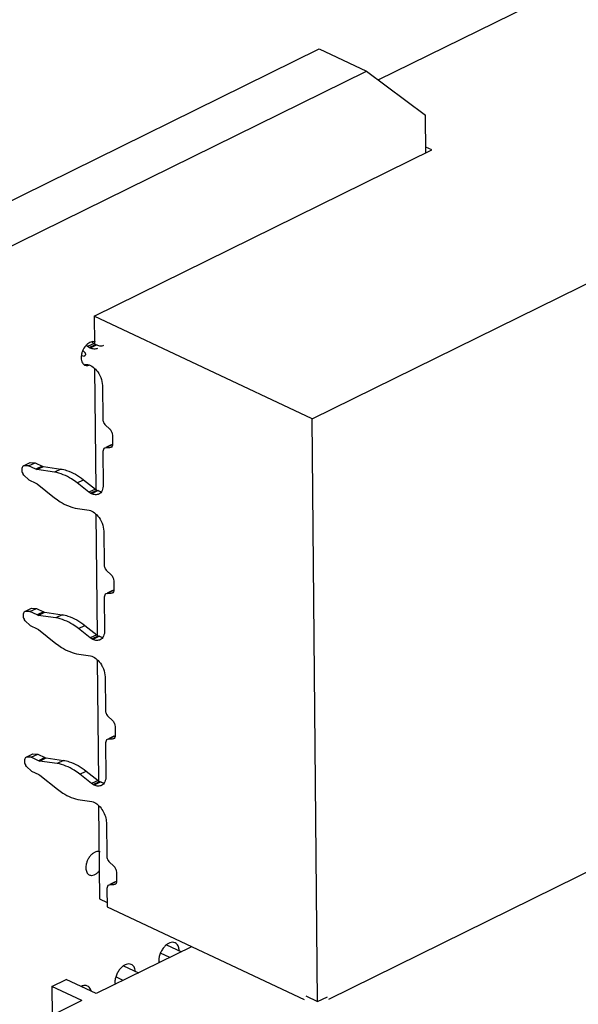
# Model space of a CAD drawing. Header units: inches. Extents: x 0 to 34, y 0 to 22.
# Tile 58 of 60: x 31.009 to 31.539, y 19.522 to 20.455. Entities that reach past the tile are written whole.
import ezdxf

# ---------------------------------------------------------------- set-up
doc = ezdxf.new("R2010")
doc.units = ezdxf.units.IN
doc.header["$LTSCALE"] = 1.87
doc.header["$MEASUREMENT"] = 0
doc.layers.get('0').update_dxf_attribs({"linetype": 'CONTINUOUS'})

msp = doc.modelspace()

# ---------------------------------------------------------------- linework, layer by layer
at = {"color": 7, "linetype": 'CONTINUOUS'}
for p, q in [((31.34907, 20.39805), (31.52941, 20.48681)), ((27.33231, 18.47785), (31.29321, 20.42737)), ((31.29321, 20.42737), (31.33793, 20.40634)), ((27.33271, 18.43501), (31.33793, 20.40634)), ((31.33793, 20.40634), (31.39401, 20.3646)), ((31.39434, 20.32889), (31.39401, 20.3646)), ((31.28658, 20.07681), (31.83131, 20.34492)), ((31.39991, 20.33163), (31.39429, 20.33426)), ((31.07972, 20.17403), (31.39991, 20.33163)), ((31.07972, 20.17403), (31.07996, 20.14806)), ((31.28658, 20.07681), (31.07972, 20.17403)), ((31.07358, 20.14526), (31.07227, 20.1463)), ((31.07968, 20.14827), (31.07358, 20.14526)), ((31.075, 20.14437), (31.07358, 20.14526)), ((31.075, 20.14437), (31.0811, 20.14738)), ((31.08219, 20.14686), (31.0761, 20.14386)), ((31.07805, 20.14955), (31.07968, 20.14827)), ((31.07995, 20.14987), (31.07813, 20.14993)), ((31.0811, 20.14738), (31.08219, 20.14686)), ((31.07031, 20.14037), (31.0712, 20.13927)), ((31.0714, 20.13685), (31.07035, 20.13633)), ((31.07097, 20.13641), (31.07035, 20.13633)), ((31.0761, 20.14386), (31.075, 20.14437)), ((31.07089, 20.12872), (31.07374, 20.1283)), ((31.07374, 20.1283), (31.07515, 20.12786)), ((31.07374, 20.12743), (31.07485, 20.1277)), ((31.07515, 20.12786), (31.07625, 20.12735)), ((31.08018, 20.12455), (31.08124, 20.01)), ((31.08756, 20.10829), (31.08785, 20.07685)), ((31.09065, 20.07069), (31.09423, 20.06741)), ((31.29167, 19.52459), (31.28658, 20.07681)), ((31.09704, 20.06125), (31.09711, 20.05285)), ((31.09582, 20.05212), (31.09072, 20.04961)), ((31.09085, 20.04936), (31.09695, 20.05236)), ((31.09582, 20.05212), (31.09695, 20.05236)), ((31.08813, 20.04579), (31.08842, 20.01435)), ((31.09085, 20.04936), (31.08972, 20.04912)), ((31.0944, 20.04928), (31.09085, 20.04936)), ((31.0964, 20.05027), (31.0944, 20.04928)), ((31.09553, 20.04952), (31.0944, 20.04928)), ((31.01286, 20.03231), (31.01896, 20.03531)), ((31.01759, 20.03221), (31.02369, 20.03521)), ((31.01906, 20.0353), (31.02369, 20.03521)), ((31.02369, 20.03521), (31.03059, 20.03196)), ((31.01225, 20.03183), (31.01286, 20.03231)), ((31.01294, 20.02346), (31.01232, 20.02451)), ((31.01759, 20.03221), (31.01286, 20.03231)), ((31.02449, 20.02896), (31.01759, 20.03221)), ((31.03059, 20.03196), (31.02449, 20.02896)), ((31.02555, 20.02863), (31.02449, 20.02896)), ((31.02555, 20.02863), (31.03165, 20.03163)), ((31.0421, 20.0262), (31.02555, 20.02863)), ((31.03059, 20.03196), (31.03165, 20.03163)), ((31.03165, 20.03163), (31.0482, 20.0292)), ((31.0482, 20.0292), (31.0421, 20.0262)), ((31.01294, 20.02346), (31.01771, 20.01909)), ((31.01771, 20.01909), (31.02461, 20.01585)), ((31.02461, 20.01585), (31.02568, 20.01518)), ((31.02568, 20.01518), (31.04232, 20.00202)), ((31.06365, 20.01607), (31.06975, 20.01907)), ((31.07485, 20.00721), (31.06365, 20.01607)), ((31.06975, 20.01907), (31.08095, 20.01021)), ((31.08095, 20.01021), (31.07485, 20.00721)), ((31.07627, 20.00632), (31.07485, 20.00721)), ((31.07627, 20.00632), (31.08237, 20.00932)), ((31.07737, 20.0058), (31.07627, 20.00632)), ((31.08347, 20.0088), (31.07737, 20.0058)), ((31.08123, 20.01), (31.08237, 20.00932)), ((31.08237, 20.00932), (31.08347, 20.0088)), ((31.06387, 19.99189), (31.07501, 19.99025)), ((31.07501, 19.99025), (31.07643, 19.98981)), ((31.07643, 19.98981), (31.07752, 19.98929)), ((31.08145, 19.98649), (31.08251, 19.87194)), ((31.08883, 19.97023), (31.08912, 19.93879)), ((31.09192, 19.93263), (31.0955, 19.92935)), ((31.09831, 19.92319), (31.09839, 19.91479)), ((31.09709, 19.91406), (31.09199, 19.91155)), ((31.09212, 19.9113), (31.09822, 19.9143)), ((31.09767, 19.91221), (31.09567, 19.91123)), ((31.09709, 19.91406), (31.09822, 19.9143)), ((31.08941, 19.90773), (31.0897, 19.8763)), ((31.09212, 19.9113), (31.09099, 19.91106)), ((31.09567, 19.91123), (31.09212, 19.9113)), ((31.0968, 19.91147), (31.09567, 19.91123)), ((31.01352, 19.89378), (31.01413, 19.89425)), ((31.01413, 19.89425), (31.02023, 19.89725)), ((31.01886, 19.89415), (31.01413, 19.89425)), ((31.01886, 19.89415), (31.02496, 19.89715)), ((31.02576, 19.89091), (31.01886, 19.89415)), ((31.02034, 19.89725), (31.02496, 19.89715)), ((31.02496, 19.89715), (31.03186, 19.89391)), ((31.03186, 19.89391), (31.02576, 19.89091)), ((31.02683, 19.89058), (31.03292, 19.89358)), ((31.03186, 19.89391), (31.03292, 19.89358)), ((31.03292, 19.89358), (31.04947, 19.89114)), ((31.01421, 19.8854), (31.01359, 19.88645)), ((31.01421, 19.8854), (31.01898, 19.88104)), ((31.02683, 19.89058), (31.02576, 19.89091)), ((31.04337, 19.88814), (31.02683, 19.89058)), ((31.04947, 19.89114), (31.04337, 19.88814)), ((31.01898, 19.88104), (31.02589, 19.87779)), ((31.02589, 19.87779), (31.02695, 19.87712)), ((31.02695, 19.87712), (31.04359, 19.86396)), ((31.06492, 19.87801), (31.07102, 19.88101)), ((31.07613, 19.86915), (31.06492, 19.87801)), ((31.07102, 19.88101), (31.08222, 19.87215)), ((31.08222, 19.87215), (31.07613, 19.86915)), ((31.07754, 19.86826), (31.07613, 19.86915)), ((31.07754, 19.86826), (31.08364, 19.87126)), ((31.07864, 19.86774), (31.07754, 19.86826)), ((31.08474, 19.87075), (31.07864, 19.86774)), ((31.08251, 19.87194), (31.08364, 19.87126)), ((31.08364, 19.87126), (31.08474, 19.87075)), ((31.06514, 19.85383), (31.07628, 19.85219)), ((31.07628, 19.85219), (31.0777, 19.85175)), ((31.0777, 19.85175), (31.07879, 19.85124)), ((31.08272, 19.84843), (31.08378, 19.73389)), ((31.0901, 19.83217), (31.09039, 19.80074)), ((31.0932, 19.79458), (31.09678, 19.7913)), ((31.09958, 19.78513), (31.09966, 19.77674)), ((31.09339, 19.77324), (31.09226, 19.773)), ((31.09836, 19.776), (31.09327, 19.7735)), ((31.09339, 19.77324), (31.09949, 19.77624)), ((31.09694, 19.77317), (31.09339, 19.77324)), ((31.09894, 19.77415), (31.09694, 19.77317)), ((31.09807, 19.77341), (31.09694, 19.77317)), ((31.09836, 19.776), (31.09949, 19.77624)), ((31.09068, 19.76968), (31.09097, 19.73824)), ((31.01479, 19.75572), (31.0154, 19.75619)), ((31.0154, 19.75619), (31.0215, 19.75919)), ((31.02013, 19.75609), (31.0154, 19.75619)), ((31.02013, 19.75609), (31.02623, 19.7591)), ((31.02704, 19.75285), (31.02013, 19.75609)), ((31.02161, 19.75919), (31.02623, 19.7591)), ((31.02623, 19.7591), (31.03314, 19.75585)), ((31.03314, 19.75585), (31.02704, 19.75285)), ((31.0281, 19.75252), (31.0342, 19.75552)), ((31.03314, 19.75585), (31.0342, 19.75552)), ((31.0342, 19.75552), (31.05074, 19.75309)), ((31.01549, 19.74734), (31.01486, 19.7484)), ((31.01549, 19.74734), (31.02025, 19.74298)), ((31.0281, 19.75252), (31.02704, 19.75285)), ((31.04464, 19.75009), (31.0281, 19.75252)), ((31.05074, 19.75309), (31.04464, 19.75009)), ((31.02025, 19.74298), (31.02716, 19.73973)), ((31.02716, 19.73973), (31.02822, 19.73906)), ((31.02822, 19.73906), (31.04486, 19.7259)), ((31.06619, 19.73996), (31.07229, 19.74296)), ((31.0774, 19.73109), (31.06619, 19.73996)), ((31.07229, 19.74296), (31.0835, 19.7341)), ((31.0835, 19.7341), (31.0774, 19.73109)), ((31.07882, 19.7302), (31.0774, 19.73109)), ((31.07882, 19.7302), (31.08492, 19.7332)), ((31.07991, 19.72969), (31.07882, 19.7302)), ((31.08601, 19.73269), (31.07991, 19.72969)), ((31.08378, 19.73388), (31.08492, 19.7332)), ((31.08492, 19.7332), (31.08601, 19.73269)), ((31.30223, 19.52681), (31.70174, 19.72345)), ((31.06642, 19.71577), (31.07756, 19.71413)), ((31.07756, 19.71413), (31.07897, 19.71369)), ((31.07897, 19.71369), (31.08007, 19.71318)), ((31.084, 19.71034), (31.08481, 19.62181)), ((31.09137, 19.69412), (31.09166, 19.66268)), ((31.09447, 19.65652), (31.09805, 19.65324)), ((31.10085, 19.64708), (31.10093, 19.63868)), ((31.09466, 19.63519), (31.09354, 19.63495)), ((31.09963, 19.63795), (31.09454, 19.63544)), ((31.09466, 19.63519), (31.10076, 19.63819)), ((31.09822, 19.63511), (31.09466, 19.63519)), ((31.10021, 19.6361), (31.09822, 19.63511)), ((31.09935, 19.63535), (31.09822, 19.63511)), ((31.09963, 19.63795), (31.10076, 19.63819)), ((31.09195, 19.63162), (31.09211, 19.61436)), ((31.08481, 19.62181), (31.09207, 19.6184)), ((31.09211, 19.61436), (31.27884, 19.5266)), ((31.17214, 19.57657), (31.08182, 19.53212)), ((31.14846, 19.57845), (31.16252, 19.57184)), ((31.15144, 19.56638), (31.14279, 19.57045)), ((31.10763, 19.55836), (31.12171, 19.55175)), ((31.14103, 19.56297), (31.14115, 19.56128)), ((31.1425, 19.56199), (31.1411, 19.56265)), ((31.03957, 19.5389), (31.03982, 19.51145)), ((31.06823, 19.52543), (31.03957, 19.5389)), ((31.03961, 19.53888), (31.05319, 19.54557)), ((31.08182, 19.53212), (31.05319, 19.54557)), ((31.09945, 19.54251), (31.09957, 19.54081)), ((31.10015, 19.54114), (31.09969, 19.54135)), ((31.10729, 19.54466), (31.10031, 19.54794)), ((31.07686, 19.53473), (31.07626, 19.53636)), ((31.28039, 19.52989), (31.29167, 19.52459)), ((31.06824, 19.52543), (31.03913, 19.51111)), ((31.29167, 19.52459), (31.30105, 19.5292))]:
    msp.add_line(p, q, dxfattribs=at)
for centre, radius, start, end in [((31.08486, 20.15482), 0.00835, 231.64418, 234.07481), ((31.07897, 20.14531), 0.00466, 64.83674, 77.87131), ((31.08437, 20.15413), 0.00751, 234.01483, 240.01348), ((31.08387, 20.15327), 0.00651, 240.03728, 244.77229), ((31.08012, 20.196), 0.06046, 258.33751, 260.69383), ((31.08612, 20.13382), 0.01879, 156.92354, 159.73842), ((30.99954, 20.04901), 0.11556, 52.23894, 53.0387), ((31.02046, 20.02934), 0.00947, 207.47033, 210.6776), ((31.08614, 20.01676), 0.00835, 231.64419, 234.07395), ((31.02174, 19.89129), 0.00947, 207.46807, 210.67736), ((31.08741, 19.8787), 0.00835, 231.6442, 234.0731), ((31.02301, 19.75323), 0.00947, 207.4686, 210.67741), ((31.08868, 19.74065), 0.00835, 231.64421, 234.07225), ((31.08343, 19.66211), 0.00466, 64.83674, 77.87131)]:
    msp.add_arc(centre, radius, start, end, dxfattribs=at)
for points, knots in [([(31.07575, 20.14919), (31.07503, 20.14884), (31.07361, 20.14789), (31.07105, 20.14537), (31.06957, 20.14294), (31.06883, 20.14119)], [0, 0, 0, 0, 0.224065, 0.470213, 1, 1, 1, 1]), ([(31.07813, 20.14993), (31.07793, 20.14991), (31.07711, 20.14976), (31.07632, 20.14947), (31.07575, 20.14919)], [0, 0, 0, 0, 0.237694, 1, 1, 1, 1]), ([(31.08219, 20.14686), (31.08332, 20.14633), (31.08562, 20.14563), (31.08804, 20.14606), (31.08902, 20.14654)], [0, 0, 0, 0, 0.533303, 1, 1, 1, 1]), ([(31.06849, 20.14033), (31.06813, 20.13937), (31.0676, 20.13745), (31.06739, 20.13547), (31.0674, 20.13451)], [0, 0, 0, 0, 0.517309, 1, 1, 1, 1]), ([(31.0712, 20.13927), (31.07135, 20.13899), (31.07155, 20.13842), (31.07168, 20.13741), (31.07135, 20.1366), (31.07097, 20.13641)], [0, 0, 0, 0, 0.304736, 0.583437, 1, 1, 1, 1]), ([(31.08292, 20.14354), (31.08194, 20.14305), (31.07952, 20.14263), (31.07722, 20.14333), (31.0761, 20.14386)], [0, 0, 0, 0, 0.466698, 1, 1, 1, 1]), ([(31.0674, 20.13451), (31.06741, 20.13365), (31.06759, 20.13201), (31.06818, 20.13046), (31.06858, 20.12981)], [0, 0, 0, 0, 0.52939, 1, 1, 1, 1]), ([(31.06858, 20.12981), (31.06885, 20.12937), (31.06948, 20.12859), (31.07031, 20.12802), (31.07075, 20.12781)], [0, 0, 0, 0, 0.513842, 1, 1, 1, 1]), ([(31.07075, 20.12781), (31.0712, 20.1276), (31.07219, 20.12732), (31.07323, 20.12735), (31.07374, 20.12743)], [0, 0, 0, 0, 0.485581, 1, 1, 1, 1]), ([(31.07625, 20.12735), (31.07803, 20.12651), (31.08142, 20.12384), (31.08385, 20.12034), (31.08488, 20.11836)], [0, 0, 0, 0, 0.468937, 1, 1, 1, 1]), ([(31.08488, 20.11836), (31.0853, 20.11755), (31.08674, 20.11437), (31.08753, 20.11087), (31.08756, 20.10829)], [0, 0, 0, 0, 0.260979, 1, 1, 1, 1]), ([(31.08785, 20.07685), (31.08785, 20.07654), (31.08796, 20.07524), (31.08839, 20.07396), (31.08885, 20.07308)], [0, 0, 0, 0, 0.236315, 1, 1, 1, 1]), ([(31.08885, 20.07308), (31.08897, 20.07285), (31.08947, 20.07198), (31.0901, 20.07119), (31.09065, 20.07069)], [0, 0, 0, 0, 0.258191, 1, 1, 1, 1]), ([(31.09423, 20.06741), (31.09441, 20.06725), (31.09511, 20.06654), (31.09568, 20.0657), (31.09603, 20.06502)], [0, 0, 0, 0, 0.240014, 1, 1, 1, 1]), ([(31.09603, 20.06502), (31.09619, 20.06472), (31.09673, 20.06353), (31.09703, 20.06222), (31.09704, 20.06125)], [0, 0, 0, 0, 0.260965, 1, 1, 1, 1]), ([(31.09711, 20.05285), (31.09712, 20.05215), (31.09695, 20.05083), (31.09604, 20.04978), (31.09553, 20.04952)], [0, 0, 0, 0, 0.551827, 1, 1, 1, 1]), ([(31.08972, 20.04912), (31.0892, 20.04886), (31.0883, 20.04781), (31.08813, 20.04649), (31.08813, 20.04579)], [0, 0, 0, 0, 0.448175, 1, 1, 1, 1]), ([(31.01225, 20.03183), (31.01143, 20.0312), (31.01088, 20.0293), (31.01123, 20.02693), (31.01173, 20.02561), (31.01206, 20.02497)], [0, 0, 0, 0, 0.426312, 0.702313, 1, 1, 1, 1]), ([(31.06365, 20.01607), (31.06193, 20.01743), (31.05545, 20.02206), (31.04783, 20.02536), (31.0421, 20.0262)], [0, 0, 0, 0, 0.273957, 1, 1, 1, 1]), ([(31.0482, 20.0292), (31.05, 20.02894), (31.05781, 20.02709), (31.06491, 20.0229), (31.06975, 20.01907)], [0, 0, 0, 0, 0.228199, 1, 1, 1, 1]), ([(31.0842, 20.00548), (31.08322, 20.005), (31.0808, 20.00457), (31.0785, 20.00527), (31.07737, 20.0058)], [0, 0, 0, 0, 0.466698, 1, 1, 1, 1]), ([(31.08347, 20.0088), (31.08374, 20.00867), (31.08481, 20.00822), (31.08596, 20.00793), (31.08681, 20.00786)], [0, 0, 0, 0, 0.264287, 1, 1, 1, 1]), ([(31.08842, 20.01435), (31.08843, 20.01335), (31.08829, 20.01145), (31.08749, 20.00885), (31.08613, 20.00677), (31.08487, 20.00581), (31.0842, 20.00548)], [0, 0, 0, 0, 0.289717, 0.549792, 0.783032, 1, 1, 1, 1]), ([(31.04232, 20.00202), (31.04404, 20.00066), (31.05052, 19.99603), (31.05814, 19.99273), (31.06387, 19.99189)], [0, 0, 0, 0, 0.273957, 1, 1, 1, 1]), ([(31.07752, 19.98929), (31.07931, 19.98845), (31.08269, 19.98578), (31.08512, 19.98228), (31.08615, 19.9803)], [0, 0, 0, 0, 0.468935, 1, 1, 1, 1]), ([(31.08615, 19.9803), (31.08657, 19.97949), (31.08801, 19.97631), (31.08881, 19.97281), (31.08883, 19.97023)], [0, 0, 0, 0, 0.260981, 1, 1, 1, 1]), ([(31.08912, 19.93879), (31.08912, 19.93849), (31.08923, 19.93718), (31.08966, 19.93591), (31.09012, 19.93502)], [0, 0, 0, 0, 0.236314, 1, 1, 1, 1]), ([(31.09012, 19.93502), (31.09024, 19.93479), (31.09074, 19.93392), (31.09138, 19.93313), (31.09192, 19.93263)], [0, 0, 0, 0, 0.258191, 1, 1, 1, 1]), ([(31.0955, 19.92935), (31.09568, 19.92919), (31.09638, 19.92848), (31.09695, 19.92764), (31.0973, 19.92697)], [0, 0, 0, 0, 0.240014, 1, 1, 1, 1]), ([(31.0973, 19.92697), (31.09746, 19.92666), (31.098, 19.92547), (31.0983, 19.92416), (31.09831, 19.92319)], [0, 0, 0, 0, 0.260965, 1, 1, 1, 1]), ([(31.09839, 19.91479), (31.09839, 19.91409), (31.09822, 19.91278), (31.09731, 19.91172), (31.0968, 19.91147)], [0, 0, 0, 0, 0.551827, 1, 1, 1, 1]), ([(31.09099, 19.91106), (31.09048, 19.91081), (31.08957, 19.90975), (31.0894, 19.90844), (31.08941, 19.90773)], [0, 0, 0, 0, 0.448175, 1, 1, 1, 1]), ([(31.01352, 19.89378), (31.01271, 19.89315), (31.01215, 19.89124), (31.0125, 19.88887), (31.013, 19.88756), (31.01333, 19.88692)], [0, 0, 0, 0, 0.426313, 0.702312, 1, 1, 1, 1]), ([(31.06492, 19.87801), (31.06321, 19.87937), (31.05672, 19.884), (31.04911, 19.8873), (31.04337, 19.88814)], [0, 0, 0, 0, 0.273957, 1, 1, 1, 1]), ([(31.04947, 19.89114), (31.05127, 19.89088), (31.05908, 19.88904), (31.06618, 19.88484), (31.07102, 19.88101)], [0, 0, 0, 0, 0.228199, 1, 1, 1, 1]), ([(31.0897, 19.8763), (31.0897, 19.8753), (31.08956, 19.8734), (31.08876, 19.87079), (31.08741, 19.86871), (31.08614, 19.86775), (31.08547, 19.86742)], [0, 0, 0, 0, 0.289717, 0.549792, 0.783032, 1, 1, 1, 1]), ([(31.08547, 19.86742), (31.08449, 19.86694), (31.08207, 19.86651), (31.07977, 19.86721), (31.07864, 19.86774)], [0, 0, 0, 0, 0.466698, 1, 1, 1, 1]), ([(31.08474, 19.87075), (31.08502, 19.87062), (31.08609, 19.87016), (31.08723, 19.86988), (31.08809, 19.86981)], [0, 0, 0, 0, 0.264287, 1, 1, 1, 1]), ([(31.04359, 19.86396), (31.04531, 19.8626), (31.0518, 19.85797), (31.05941, 19.85467), (31.06514, 19.85383)], [0, 0, 0, 0, 0.273957, 1, 1, 1, 1]), ([(31.07879, 19.85124), (31.08058, 19.8504), (31.08397, 19.84772), (31.08639, 19.84422), (31.08742, 19.84224)], [0, 0, 0, 0, 0.468935, 1, 1, 1, 1]), ([(31.08742, 19.84224), (31.08784, 19.84143), (31.08928, 19.83826), (31.09008, 19.83475), (31.0901, 19.83217)], [0, 0, 0, 0, 0.260981, 1, 1, 1, 1]), ([(31.09039, 19.80074), (31.09039, 19.80043), (31.0905, 19.79912), (31.09093, 19.79785), (31.0914, 19.79696)], [0, 0, 0, 0, 0.236314, 1, 1, 1, 1]), ([(31.0914, 19.79696), (31.09152, 19.79673), (31.09201, 19.79587), (31.09265, 19.79508), (31.0932, 19.79458)], [0, 0, 0, 0, 0.258191, 1, 1, 1, 1]), ([(31.09678, 19.7913), (31.09695, 19.79113), (31.09766, 19.79042), (31.09823, 19.78958), (31.09858, 19.78891)], [0, 0, 0, 0, 0.240014, 1, 1, 1, 1]), ([(31.09858, 19.78891), (31.09873, 19.78861), (31.09927, 19.78742), (31.09957, 19.7861), (31.09958, 19.78513)], [0, 0, 0, 0, 0.260965, 1, 1, 1, 1]), ([(31.09226, 19.773), (31.09175, 19.77275), (31.09084, 19.77169), (31.09067, 19.77038), (31.09068, 19.76968)], [0, 0, 0, 0, 0.448175, 1, 1, 1, 1]), ([(31.09966, 19.77674), (31.09966, 19.77603), (31.09949, 19.77472), (31.09859, 19.77366), (31.09807, 19.77341)], [0, 0, 0, 0, 0.551827, 1, 1, 1, 1]), ([(31.01479, 19.75572), (31.01398, 19.75509), (31.01343, 19.75318), (31.01377, 19.75082), (31.01427, 19.7495), (31.0146, 19.74886)], [0, 0, 0, 0, 0.426313, 0.702313, 1, 1, 1, 1]), ([(31.06619, 19.73996), (31.06448, 19.74131), (31.05799, 19.74594), (31.05038, 19.74924), (31.04464, 19.75009)], [0, 0, 0, 0, 0.273957, 1, 1, 1, 1]), ([(31.05074, 19.75309), (31.05255, 19.75282), (31.06035, 19.75098), (31.06746, 19.74678), (31.07229, 19.74296)], [0, 0, 0, 0, 0.228199, 1, 1, 1, 1]), ([(31.09097, 19.73824), (31.09098, 19.73724), (31.09083, 19.73534), (31.09003, 19.73274), (31.08868, 19.73065), (31.08741, 19.72969), (31.08674, 19.72936)], [0, 0, 0, 0, 0.289717, 0.549792, 0.783032, 1, 1, 1, 1]), ([(31.04486, 19.7259), (31.04658, 19.72454), (31.05307, 19.71991), (31.06068, 19.71662), (31.06642, 19.71577)], [0, 0, 0, 0, 0.273957, 1, 1, 1, 1]), ([(31.08674, 19.72936), (31.08576, 19.72888), (31.08334, 19.72846), (31.08104, 19.72916), (31.07991, 19.72969)], [0, 0, 0, 0, 0.466698, 1, 1, 1, 1]), ([(31.08601, 19.73269), (31.08629, 19.73256), (31.08736, 19.7321), (31.08851, 19.73182), (31.08936, 19.73175)], [0, 0, 0, 0, 0.264287, 1, 1, 1, 1]), ([(31.08007, 19.71318), (31.08166, 19.71243), (31.08471, 19.71013), (31.08825, 19.70549), (31.09067, 19.7), (31.09136, 19.69604), (31.09137, 19.69412)], [0, 0, 0, 0, 0.228035, 0.48556, 0.751002, 1, 1, 1, 1]), ([(31.08441, 19.66667), (31.08374, 19.66681), (31.08225, 19.66681), (31.08003, 19.66602), (31.07787, 19.66454), (31.07587, 19.66249), (31.07417, 19.65997), (31.07286, 19.65716), (31.07205, 19.65424), (31.07185, 19.65227), (31.07186, 19.65131)], [0, 0, 0, 0, 0.093246, 0.198131, 0.317078, 0.448284, 0.587729, 0.730143, 0.86974, 1, 1, 1, 1]), ([(31.09166, 19.66268), (31.09167, 19.66237), (31.09177, 19.66106), (31.09221, 19.65979), (31.09267, 19.65891)], [0, 0, 0, 0, 0.236314, 1, 1, 1, 1]), ([(31.07186, 19.65131), (31.07186, 19.65056), (31.07201, 19.64911), (31.07264, 19.64714), (31.0737, 19.64557), (31.07469, 19.64485), (31.0752, 19.64461)], [0, 0, 0, 0, 0.288276, 0.54931, 0.783032, 1, 1, 1, 1]), ([(31.09267, 19.65891), (31.09279, 19.65868), (31.09328, 19.65781), (31.09392, 19.65702), (31.09447, 19.65652)], [0, 0, 0, 0, 0.258191, 1, 1, 1, 1]), ([(31.09805, 19.65324), (31.09823, 19.65308), (31.09893, 19.65237), (31.0995, 19.65153), (31.09985, 19.65085)], [0, 0, 0, 0, 0.240014, 1, 1, 1, 1]), ([(31.09985, 19.65085), (31.10001, 19.65055), (31.10055, 19.64936), (31.10084, 19.64804), (31.10085, 19.64708)], [0, 0, 0, 0, 0.260965, 1, 1, 1, 1]), ([(31.0752, 19.64461), (31.07553, 19.64446), (31.07625, 19.64422), (31.07783, 19.64409), (31.07998, 19.6446), (31.08244, 19.64612), (31.08389, 19.64757), (31.08457, 19.64839)], [0, 0, 0, 0, 0.101683, 0.206835, 0.436598, 0.701835, 1, 1, 1, 1]), ([(31.09354, 19.63495), (31.09302, 19.63469), (31.09212, 19.63364), (31.09194, 19.63232), (31.09195, 19.63162)], [0, 0, 0, 0, 0.448175, 1, 1, 1, 1]), ([(31.10093, 19.63868), (31.10094, 19.63798), (31.10077, 19.63666), (31.09986, 19.63561), (31.09935, 19.63535)], [0, 0, 0, 0, 0.551827, 1, 1, 1, 1]), ([(31.15659, 19.58022), (31.15586, 19.58056), (31.15414, 19.58091), (31.15143, 19.58034), (31.14874, 19.57883), (31.14622, 19.5765), (31.14403, 19.57354), (31.14235, 19.57015), (31.14128, 19.56658), (31.14102, 19.56415), (31.14103, 19.56297)], [0, 0, 0, 0, 0.091305, 0.192381, 0.308228, 0.438499, 0.579084, 0.724004, 0.866682, 1, 1, 1, 1]), ([(31.15942, 19.57729), (31.15911, 19.57793), (31.15833, 19.5791), (31.15719, 19.57994), (31.15659, 19.58022)], [0, 0, 0, 0, 0.518794, 1, 1, 1, 1]), ([(31.16043, 19.57252), (31.16043, 19.57296), (31.16034, 19.57459), (31.15995, 19.57622), (31.15942, 19.57729)], [0, 0, 0, 0, 0.269113, 1, 1, 1, 1]), ([(31.11501, 19.55975), (31.11428, 19.56009), (31.11256, 19.56045), (31.10985, 19.55988), (31.10716, 19.55836), (31.10464, 19.55604), (31.10245, 19.55307), (31.10076, 19.54968), (31.0997, 19.54611), (31.09944, 19.54368), (31.09945, 19.54251)], [0, 0, 0, 0, 0.091305, 0.192381, 0.308228, 0.438499, 0.579084, 0.724004, 0.866682, 1, 1, 1, 1]), ([(31.11878, 19.55332), (31.11871, 19.55405), (31.11845, 19.55545), (31.11767, 19.55733), (31.11653, 19.55882), (31.11553, 19.55951), (31.11501, 19.55975)], [0, 0, 0, 0, 0.284642, 0.543077, 0.778231, 1, 1, 1, 1]), ([(31.07343, 19.53929), (31.07302, 19.53948), (31.07214, 19.53976), (31.07018, 19.53988), (31.06869, 19.53946), (31.06775, 19.53903)], [0, 0, 0, 0, 0.231095, 0.470958, 1, 1, 1, 1]), ([(31.07626, 19.53636), (31.07595, 19.537), (31.07517, 19.53817), (31.07403, 19.539), (31.07343, 19.53929)], [0, 0, 0, 0, 0.518794, 1, 1, 1, 1])]:
    msp.add_open_spline(points, degree=3, knots=knots, dxfattribs=at)

doc.saveas('drawing.dxf')
